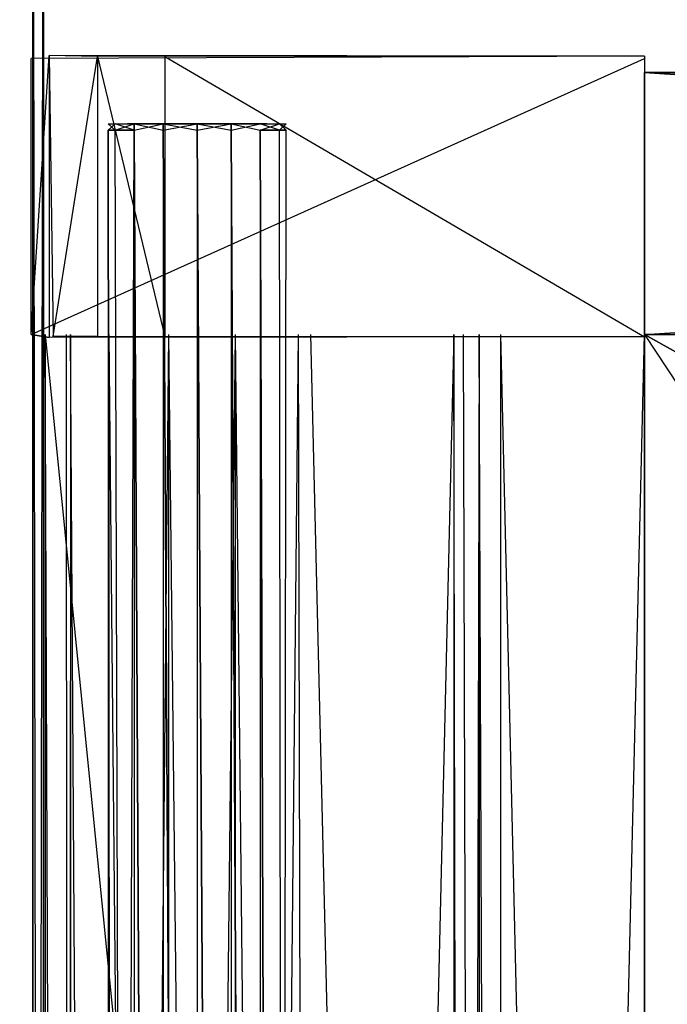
# Model space of a CAD drawing. Extents: x 0 to 0.8, y -0.501 to 0.
# Tile 42 of 105: x 0.031 to 0.07, y -0.158 to -0.098. Entities that reach past the tile are written whole.
import ezdxf

# ---------------------------------------------------------------- set-up
doc = ezdxf.new("R2010")
doc.units = 0
for name, color, linetype in [('L11_DRAWERBOXU_1___REPLACEMTFOR', 7, 'CONTINUOUS'), ('L12_DRAWERBOXU_2___REPLACEMTFOR', 7, 'CONTINUOUS'), ('L13_DRAWERBOXU_3___REPLACEMTFOR', 7, 'CONTINUOUS'), ('L14_DRAWERBOXU_4___REPLACEMTFOR', 7, 'CONTINUOUS'), ('L16_DRAWERBOXU_6___REPLACEMTFOR', 7, 'CONTINUOUS'), ('L22_DRAWERBOXO_2___REPLACEMTFOR', 7, 'CONTINUOUS'), ('L24_DRAWERBOXO_4___REPLACEMTFOR', 7, 'CONTINUOUS'), ('L26_DRAWERBOXO_6___REPLACEMTFOR', 7, 'CONTINUOUS'), ('L27_DRAWERBOXO_7___REPLACEMTFOR', 7, 'CONTINUOUS'), ('L2_KORPUS3_2', 7, 'CONTINUOUS'), ('L7_KORPUS2_5___REPLACEMTFOREMPT', 7, 'CONTINUOUS'), ('L9_ABDECKPL_0___REPLACEMTFOREMP', 7, 'CONTINUOUS')]:
    doc.layers.add(name, color=color, linetype=linetype)

msp = doc.modelspace()

# ---------------------------------------------------------------- linework, layer by layer
at = {"layer": 'L11_DRAWERBOXU_1___REPLACEMTFOR', "color": 250}
for points, invisible_edges in [([(0.068985, -0.100053, 0.23544), (0.031642, -0.100191, 0.100063), (0.032737, -0.100008, 0.225992), (0.068985, -0.100053, 0.23544)], 14), ([(0.032737, -0.100008, 0.225992), (0.031642, -0.117009, 0.100063), (0.032737, -0.117192, 0.225992), (0.032737, -0.100008, 0.225992)], 13), ([(0.031642, -0.117009, 0.100063), (0.032737, -0.100008, 0.225992), (0.031642, -0.100191, 0.100063), (0.031642, -0.117009, 0.100063)], 14), ([(0.068985, -0.100053, 0.23544), (0.068985, -0.10019, 0.100056), (0.031642, -0.100191, 0.100063), (0.068985, -0.100053, 0.23544)], 14), ([(0.068985, -0.100053, 0.23544), (0.032737, -0.100008, 0.225992), (0.035668, -0.100076, 0.233451), (0.068985, -0.100053, 0.23544)], 14), ([(0.035668, -0.100076, 0.233451), (0.032737, -0.100008, 0.225992), (0.032982, -0.100082, 0.229701), (0.035668, -0.100076, 0.233451)], 14), ([(0.032982, -0.117119, 0.229701), (0.032737, -0.100008, 0.225992), (0.032737, -0.117192, 0.225992), (0.032982, -0.117119, 0.229701)], 13), ([(0.032737, -0.100008, 0.225992), (0.032982, -0.117119, 0.229701), (0.032982, -0.100082, 0.229701), (0.032737, -0.100008, 0.225992)], 14), ([(0.035668, -0.100076, 0.233451), (0.032982, -0.117119, 0.229701), (0.035668, -0.117124, 0.233451), (0.035668, -0.100076, 0.233451)], 13), ([(0.032982, -0.117119, 0.229701), (0.035668, -0.100076, 0.233451), (0.032982, -0.100082, 0.229701), (0.032982, -0.117119, 0.229701)], 14), ([(0.068985, -0.100053, 0.23544), (0.035668, -0.100076, 0.233451), (0.039779, -0.100065, 0.235387), (0.068985, -0.100053, 0.23544)], 14), ([(0.035668, -0.100076, 0.233451), (0.039779, -0.117136, 0.235387), (0.039779, -0.100065, 0.235387), (0.035668, -0.100076, 0.233451)], 14), ([(0.039779, -0.117136, 0.235387), (0.035668, -0.100076, 0.233451), (0.035668, -0.117124, 0.233451), (0.039779, -0.117136, 0.235387)], 13), ([(0.039779, -0.100065, 0.235387), (0.068985, -0.117147, 0.23544), (0.068985, -0.100053, 0.23544), (0.039779, -0.100065, 0.235387)], 14), ([(0.068985, -0.117147, 0.23544), (0.039779, -0.100065, 0.235387), (0.039779, -0.117136, 0.235387), (0.068985, -0.117147, 0.23544)], 13), ([(0.068985, -0.117011, 0.100056), (0.068985, -0.100053, 0.23544), (0.068985, -0.117147, 0.23544), (0.068985, -0.117011, 0.100056)], 13), ([(0.068985, -0.100053, 0.23544), (0.068985, -0.117011, 0.100056), (0.068985, -0.10019, 0.100056), (0.068985, -0.100053, 0.23544)], 14), ([(0.068985, -0.10019, 0.100056), (0.031642, -0.117009, 0.100063), (0.031642, -0.100191, 0.100063), (0.068985, -0.10019, 0.100056)], 13), ([(0.031642, -0.117009, 0.100063), (0.068985, -0.10019, 0.100056), (0.068985, -0.117011, 0.100056), (0.031642, -0.117009, 0.100063)], 14), ([(0.032737, -0.117192, 0.225992), (0.031642, -0.117009, 0.100063), (0.068985, -0.117011, 0.100056), (0.032737, -0.117192, 0.225992)], 14), ([(0.068985, -0.117147, 0.23544), (0.032737, -0.117192, 0.225992), (0.068985, -0.117011, 0.100056), (0.068985, -0.117147, 0.23544)], 14), ([(0.035668, -0.117124, 0.233451), (0.032982, -0.117119, 0.229701), (0.032737, -0.117192, 0.225992), (0.035668, -0.117124, 0.233451)], 14), ([(0.068985, -0.117147, 0.23544), (0.035668, -0.117124, 0.233451), (0.032737, -0.117192, 0.225992), (0.068985, -0.117147, 0.23544)], 14), ([(0.068985, -0.117147, 0.23544), (0.039779, -0.117136, 0.235387), (0.035668, -0.117124, 0.233451), (0.068985, -0.117147, 0.23544)], 14)]:
    msp.add_3dface(points, dxfattribs=dict(at, invisible_edges=invisible_edges))
at = {"layer": 'L12_DRAWERBOXU_2___REPLACEMTFOR', "color": 250}
for points, invisible_edges in [([(0.7263, -0.11701, 0.235041), (0.068985, -0.101038, 0.235041), (0.068985, -0.11701, 0.235041), (0.7263, -0.11701, 0.235041)], 13), ([(0.068985, -0.101038, 0.235041), (0.7263, -0.11701, 0.235041), (0.7263, -0.101038, 0.235041), (0.068985, -0.101038, 0.235041)], 14), ([(0.068985, -0.101038, 0.235041), (0.7263, -0.101038, 0.100056), (0.068985, -0.101038, 0.100056), (0.068985, -0.101038, 0.235041)], 13), ([(0.7263, -0.101038, 0.100056), (0.068985, -0.101038, 0.235041), (0.7263, -0.101038, 0.235041), (0.7263, -0.101038, 0.100056)], 14), ([(0.068985, -0.101038, 0.100056), (0.7263, -0.11701, 0.100056), (0.068985, -0.11701, 0.100056), (0.068985, -0.101038, 0.100056)], 13), ([(0.7263, -0.11701, 0.100056), (0.068985, -0.101038, 0.100056), (0.7263, -0.101038, 0.100056), (0.7263, -0.11701, 0.100056)], 14), ([(0.068985, -0.101038, 0.235041), (0.068985, -0.11701, 0.100056), (0.068985, -0.11701, 0.235041), (0.068985, -0.101038, 0.235041)], 13), ([(0.068985, -0.11701, 0.100056), (0.068985, -0.101038, 0.235041), (0.068985, -0.101038, 0.100056), (0.068985, -0.11701, 0.100056)], 14), ([(0.7263, -0.11701, 0.100056), (0.068985, -0.11701, 0.235041), (0.068985, -0.11701, 0.100056), (0.7263, -0.11701, 0.100056)], 13), ([(0.068985, -0.11701, 0.235041), (0.7263, -0.11701, 0.100056), (0.7263, -0.11701, 0.235041), (0.068985, -0.11701, 0.235041)], 14)]:
    msp.add_3dface(points, dxfattribs=dict(at, invisible_edges=invisible_edges))
at = {"layer": 'L13_DRAWERBOXU_3___REPLACEMTFOR', "color": 250}
for points, invisible_edges in [([(0.068985, -0.117001, 0.116054), (0.7263, -0.117001, 0.100056), (0.068985, -0.117001, 0.100056), (0.068985, -0.117001, 0.116054)], 13), ([(0.7263, -0.117001, 0.100056), (0.068985, -0.117001, 0.116054), (0.7263, -0.117001, 0.116054), (0.7263, -0.117001, 0.100056)], 14), ([(0.7263, -0.484537, 0.116054), (0.068985, -0.117001, 0.116054), (0.068985, -0.484537, 0.116054), (0.7263, -0.484537, 0.116054)], 13), ([(0.068985, -0.117001, 0.116054), (0.7263, -0.484537, 0.116054), (0.7263, -0.117001, 0.116054), (0.068985, -0.117001, 0.116054)], 14), ([(0.068985, -0.117001, 0.100056), (0.7263, -0.484537, 0.100056), (0.068985, -0.484537, 0.100056), (0.068985, -0.117001, 0.100056)], 13), ([(0.7263, -0.484537, 0.100056), (0.068985, -0.117001, 0.100056), (0.7263, -0.117001, 0.100056), (0.7263, -0.484537, 0.100056)], 14), ([(0.068985, -0.117001, 0.116054), (0.068985, -0.484537, 0.100056), (0.068985, -0.484537, 0.116054), (0.068985, -0.117001, 0.116054)], 13), ([(0.068985, -0.484537, 0.100056), (0.068985, -0.117001, 0.116054), (0.068985, -0.117001, 0.100056), (0.068985, -0.484537, 0.100056)], 14)]:
    msp.add_3dface(points, dxfattribs=dict(at, invisible_edges=invisible_edges))
at = {"layer": 'L14_DRAWERBOXU_4___REPLACEMTFOR', "color": 250}
for points, invisible_edges in [([(0.036331, -0.104181, 0.23464), (0.036744, -0.104555, 0.236714), (0.036331, -0.104555, 0.23464), (0.036331, -0.104181, 0.23464)], 13), ([(0.036744, -0.104555, 0.236714), (0.036331, -0.104181, 0.23464), (0.036744, -0.104181, 0.236714), (0.036744, -0.104555, 0.236714)], 14), ([(0.036744, -0.104181, 0.232567), (0.036331, -0.104555, 0.23464), (0.036744, -0.104555, 0.232567), (0.036744, -0.104181, 0.232567)], 13), ([(0.036331, -0.104555, 0.23464), (0.036744, -0.104181, 0.232567), (0.036331, -0.104181, 0.23464), (0.036331, -0.104555, 0.23464)], 14), ([(0.037836, -0.104181, 0.233019), (0.036331, -0.104181, 0.23464), (0.036744, -0.104181, 0.232567), (0.037836, -0.104181, 0.233019)], 13), ([(0.036331, -0.104181, 0.23464), (0.037836, -0.104181, 0.233019), (0.037514, -0.104181, 0.23464), (0.036331, -0.104181, 0.23464)], 14), ([(0.037836, -0.104181, 0.236262), (0.036331, -0.104181, 0.23464), (0.037514, -0.104181, 0.23464), (0.037836, -0.104181, 0.236262)], 13), ([(0.036331, -0.104181, 0.23464), (0.037836, -0.104181, 0.236262), (0.036744, -0.104181, 0.236714), (0.036331, -0.104181, 0.23464)], 14), ([(0.036744, -0.104181, 0.236714), (0.037919, -0.104555, 0.238472), (0.036744, -0.104555, 0.236714), (0.036744, -0.104181, 0.236714)], 13), ([(0.037919, -0.104555, 0.238472), (0.036744, -0.104181, 0.236714), (0.037919, -0.104181, 0.238472), (0.037919, -0.104555, 0.238472)], 14), ([(0.037919, -0.104181, 0.230809), (0.036744, -0.104555, 0.232567), (0.037919, -0.104555, 0.230809), (0.037919, -0.104181, 0.230809)], 13), ([(0.036744, -0.104555, 0.232567), (0.037919, -0.104181, 0.230809), (0.036744, -0.104181, 0.232567), (0.036744, -0.104555, 0.232567)], 14), ([(0.038755, -0.104181, 0.231645), (0.036744, -0.104181, 0.232567), (0.037919, -0.104181, 0.230809), (0.038755, -0.104181, 0.231645)], 13), ([(0.036744, -0.104181, 0.232567), (0.038755, -0.104181, 0.231645), (0.037836, -0.104181, 0.233019), (0.036744, -0.104181, 0.232567)], 14), ([(0.038755, -0.104181, 0.237636), (0.036744, -0.104181, 0.236714), (0.037836, -0.104181, 0.236262), (0.038755, -0.104181, 0.237636)], 13), ([(0.036744, -0.104181, 0.236714), (0.038755, -0.104181, 0.237636), (0.037919, -0.104181, 0.238472), (0.036744, -0.104181, 0.236714)], 14), ([(0.037836, -0.104181, 0.233019), (0.045987, -0.104181, 0.23464), (0.037514, -0.104181, 0.23464), (0.037836, -0.104181, 0.233019)], 13), ([(0.037514, -0.104181, 0.23464), (0.045987, -0.104181, 0.23464), (0.045665, -0.104181, 0.236262), (0.037514, -0.104181, 0.23464)], 10), ([(0.037514, -0.104181, 0.23464), (0.045665, -0.104181, 0.236262), (0.037836, -0.104181, 0.236262), (0.037514, -0.104181, 0.23464)], 13), ([(0.038755, -0.104181, 0.231645), (0.045665, -0.104181, 0.233019), (0.037836, -0.104181, 0.233019), (0.038755, -0.104181, 0.231645)], 13), ([(0.037836, -0.104181, 0.233019), (0.045665, -0.104181, 0.233019), (0.045987, -0.104181, 0.23464), (0.037836, -0.104181, 0.233019)], 10), ([(0.037836, -0.104181, 0.236262), (0.045665, -0.104181, 0.236262), (0.044746, -0.104181, 0.237636), (0.037836, -0.104181, 0.236262)], 14), ([(0.037836, -0.104181, 0.236262), (0.044746, -0.104181, 0.237636), (0.038755, -0.104181, 0.237636), (0.037836, -0.104181, 0.236262)], 15), ([(0.039677, -0.104181, 0.239647), (0.037919, -0.104555, 0.238472), (0.037919, -0.104181, 0.238472), (0.039677, -0.104181, 0.239647)], 13), ([(0.037919, -0.104555, 0.238472), (0.039677, -0.104181, 0.239647), (0.039677, -0.104555, 0.239647), (0.037919, -0.104555, 0.238472)], 14), ([(0.039677, -0.104555, 0.229634), (0.037919, -0.104181, 0.230809), (0.037919, -0.104555, 0.230809), (0.039677, -0.104555, 0.229634)], 13), ([(0.037919, -0.104181, 0.230809), (0.039677, -0.104555, 0.229634), (0.039677, -0.104181, 0.229634), (0.037919, -0.104181, 0.230809)], 14), ([(0.040129, -0.104181, 0.230726), (0.037919, -0.104181, 0.230809), (0.039677, -0.104181, 0.229634), (0.040129, -0.104181, 0.230726)], 13), ([(0.037919, -0.104181, 0.230809), (0.040129, -0.104181, 0.230726), (0.038755, -0.104181, 0.231645), (0.037919, -0.104181, 0.230809)], 14), ([(0.040129, -0.104181, 0.238554), (0.037919, -0.104181, 0.238472), (0.038755, -0.104181, 0.237636), (0.040129, -0.104181, 0.238554)], 13), ([(0.037919, -0.104181, 0.238472), (0.040129, -0.104181, 0.238554), (0.039677, -0.104181, 0.239647), (0.037919, -0.104181, 0.238472)], 14), ([(0.040129, -0.104181, 0.230726), (0.044746, -0.104181, 0.231645), (0.038755, -0.104181, 0.231645), (0.040129, -0.104181, 0.230726)], 13), ([(0.038755, -0.104181, 0.231645), (0.044746, -0.104181, 0.231645), (0.045665, -0.104181, 0.233019), (0.038755, -0.104181, 0.231645)], 10), ([(0.038755, -0.104181, 0.237636), (0.044746, -0.104181, 0.237636), (0.043372, -0.104181, 0.238554), (0.038755, -0.104181, 0.237636)], 15), ([(0.038755, -0.104181, 0.237636), (0.043372, -0.104181, 0.238554), (0.040129, -0.104181, 0.238554), (0.038755, -0.104181, 0.237636)], 15), ([(0.04175, -0.104181, 0.240059), (0.039677, -0.104555, 0.239647), (0.039677, -0.104181, 0.239647), (0.04175, -0.104181, 0.240059)], 13), ([(0.039677, -0.104555, 0.239647), (0.04175, -0.104181, 0.240059), (0.04175, -0.104555, 0.240059), (0.039677, -0.104555, 0.239647)], 14), ([(0.04175, -0.104555, 0.229222), (0.039677, -0.104181, 0.229634), (0.039677, -0.104555, 0.229634), (0.04175, -0.104555, 0.229222)], 13), ([(0.039677, -0.104181, 0.229634), (0.04175, -0.104555, 0.229222), (0.04175, -0.104181, 0.229222), (0.039677, -0.104181, 0.229634)], 14), ([(0.04175, -0.104181, 0.230404), (0.039677, -0.104181, 0.229634), (0.04175, -0.104181, 0.229222), (0.04175, -0.104181, 0.230404)], 13), ([(0.039677, -0.104181, 0.229634), (0.04175, -0.104181, 0.230404), (0.040129, -0.104181, 0.230726), (0.039677, -0.104181, 0.229634)], 14), ([(0.04175, -0.104181, 0.238877), (0.039677, -0.104181, 0.239647), (0.040129, -0.104181, 0.238554), (0.04175, -0.104181, 0.238877)], 13), ([(0.039677, -0.104181, 0.239647), (0.04175, -0.104181, 0.238877), (0.04175, -0.104181, 0.240059), (0.039677, -0.104181, 0.239647)], 14), ([(0.043372, -0.104181, 0.230726), (0.040129, -0.104181, 0.230726), (0.04175, -0.104181, 0.230404), (0.043372, -0.104181, 0.230726)], 13), ([(0.040129, -0.104181, 0.230726), (0.043372, -0.104181, 0.230726), (0.044746, -0.104181, 0.231645), (0.040129, -0.104181, 0.230726)], 10), ([(0.040129, -0.104181, 0.238554), (0.043372, -0.104181, 0.238554), (0.04175, -0.104181, 0.238877), (0.040129, -0.104181, 0.238554)], 15), ([(0.043824, -0.104555, 0.229634), (0.04175, -0.104181, 0.229222), (0.04175, -0.104555, 0.229222), (0.043824, -0.104555, 0.229634)], 13), ([(0.04175, -0.104181, 0.229222), (0.043824, -0.104555, 0.229634), (0.043824, -0.104181, 0.229634), (0.04175, -0.104181, 0.229222)], 14), ([(0.043824, -0.104181, 0.239647), (0.04175, -0.104555, 0.240059), (0.04175, -0.104181, 0.240059), (0.043824, -0.104181, 0.239647)], 13), ([(0.04175, -0.104555, 0.240059), (0.043824, -0.104181, 0.239647), (0.043824, -0.104555, 0.239647), (0.04175, -0.104555, 0.240059)], 14), ([(0.043824, -0.104181, 0.239647), (0.04175, -0.104181, 0.238877), (0.043372, -0.104181, 0.238554), (0.043824, -0.104181, 0.239647)], 13), ([(0.04175, -0.104181, 0.238877), (0.043824, -0.104181, 0.239647), (0.04175, -0.104181, 0.240059), (0.04175, -0.104181, 0.238877)], 14), ([(0.043824, -0.104181, 0.229634), (0.04175, -0.104181, 0.230404), (0.04175, -0.104181, 0.229222), (0.043824, -0.104181, 0.229634)], 13), ([(0.04175, -0.104181, 0.230404), (0.043824, -0.104181, 0.229634), (0.043372, -0.104181, 0.230726), (0.04175, -0.104181, 0.230404)], 14), ([(0.045583, -0.104181, 0.238472), (0.043372, -0.104181, 0.238554), (0.044746, -0.104181, 0.237636), (0.045583, -0.104181, 0.238472)], 13), ([(0.043372, -0.104181, 0.238554), (0.045583, -0.104181, 0.238472), (0.043824, -0.104181, 0.239647), (0.043372, -0.104181, 0.238554)], 14), ([(0.045583, -0.104181, 0.230809), (0.043372, -0.104181, 0.230726), (0.043824, -0.104181, 0.229634), (0.045583, -0.104181, 0.230809)], 13), ([(0.043372, -0.104181, 0.230726), (0.045583, -0.104181, 0.230809), (0.044746, -0.104181, 0.231645), (0.043372, -0.104181, 0.230726)], 14), ([(0.045583, -0.104555, 0.230809), (0.043824, -0.104181, 0.229634), (0.043824, -0.104555, 0.229634), (0.045583, -0.104555, 0.230809)], 13), ([(0.043824, -0.104181, 0.229634), (0.045583, -0.104555, 0.230809), (0.045583, -0.104181, 0.230809), (0.043824, -0.104181, 0.229634)], 14), ([(0.045583, -0.104181, 0.238472), (0.043824, -0.104555, 0.239647), (0.043824, -0.104181, 0.239647), (0.045583, -0.104181, 0.238472)], 13), ([(0.043824, -0.104555, 0.239647), (0.045583, -0.104181, 0.238472), (0.045583, -0.104555, 0.238472), (0.043824, -0.104555, 0.239647)], 14), ([(0.046757, -0.104181, 0.236714), (0.044746, -0.104181, 0.237636), (0.045665, -0.104181, 0.236262), (0.046757, -0.104181, 0.236714)], 13), ([(0.044746, -0.104181, 0.237636), (0.046757, -0.104181, 0.236714), (0.045583, -0.104181, 0.238472), (0.044746, -0.104181, 0.237636)], 14), ([(0.046757, -0.104181, 0.232567), (0.044746, -0.104181, 0.231645), (0.045583, -0.104181, 0.230809), (0.046757, -0.104181, 0.232567)], 13), ([(0.044746, -0.104181, 0.231645), (0.046757, -0.104181, 0.232567), (0.045665, -0.104181, 0.233019), (0.044746, -0.104181, 0.231645)], 14), ([(0.046757, -0.104181, 0.232567), (0.045583, -0.104555, 0.230809), (0.046757, -0.104555, 0.232567), (0.046757, -0.104181, 0.232567)], 13), ([(0.045583, -0.104555, 0.230809), (0.046757, -0.104181, 0.232567), (0.045583, -0.104181, 0.230809), (0.045583, -0.104555, 0.230809)], 14), ([(0.045583, -0.104181, 0.238472), (0.046757, -0.104555, 0.236714), (0.045583, -0.104555, 0.238472), (0.045583, -0.104181, 0.238472)], 13), ([(0.046757, -0.104555, 0.236714), (0.045583, -0.104181, 0.238472), (0.046757, -0.104181, 0.236714), (0.046757, -0.104555, 0.236714)], 14), ([(0.045987, -0.104181, 0.23464), (0.046757, -0.104181, 0.236714), (0.045665, -0.104181, 0.236262), (0.045987, -0.104181, 0.23464)], 14), ([(0.04717, -0.104181, 0.23464), (0.045665, -0.104181, 0.233019), (0.046757, -0.104181, 0.232567), (0.04717, -0.104181, 0.23464)], 13), ([(0.045665, -0.104181, 0.233019), (0.04717, -0.104181, 0.23464), (0.045987, -0.104181, 0.23464), (0.045665, -0.104181, 0.233019)], 14), ([(0.046757, -0.104181, 0.236714), (0.045987, -0.104181, 0.23464), (0.04717, -0.104181, 0.23464), (0.046757, -0.104181, 0.236714)], 13), ([(0.04717, -0.104181, 0.23464), (0.046757, -0.104555, 0.232567), (0.04717, -0.104555, 0.23464), (0.04717, -0.104181, 0.23464)], 13), ([(0.046757, -0.104555, 0.232567), (0.04717, -0.104181, 0.23464), (0.046757, -0.104181, 0.232567), (0.046757, -0.104555, 0.232567)], 14), ([(0.046757, -0.104181, 0.236714), (0.04717, -0.104555, 0.23464), (0.046757, -0.104555, 0.236714), (0.046757, -0.104181, 0.236714)], 13), ([(0.04717, -0.104555, 0.23464), (0.046757, -0.104181, 0.236714), (0.04717, -0.104181, 0.23464), (0.04717, -0.104555, 0.23464)], 14), ([(0.036331, -0.104555, 0.23464), (0.036744, -0.458087, 0.236714), (0.036331, -0.458087, 0.23464), (0.036331, -0.104555, 0.23464)], 13), ([(0.036744, -0.458087, 0.236714), (0.036331, -0.104555, 0.23464), (0.036744, -0.104555, 0.236714), (0.036744, -0.458087, 0.236714)], 14), ([(0.036744, -0.458087, 0.232567), (0.036331, -0.104555, 0.23464), (0.036331, -0.458087, 0.23464), (0.036744, -0.458087, 0.232567)], 13), ([(0.036331, -0.104555, 0.23464), (0.036744, -0.458087, 0.232567), (0.036744, -0.104555, 0.232567), (0.036331, -0.104555, 0.23464)], 14), ([(0.036744, -0.104555, 0.236714), (0.037919, -0.458087, 0.238472), (0.036744, -0.458087, 0.236714), (0.036744, -0.104555, 0.236714)], 13), ([(0.037919, -0.458087, 0.238472), (0.036744, -0.104555, 0.236714), (0.037919, -0.104555, 0.238472), (0.037919, -0.458087, 0.238472)], 14), ([(0.037919, -0.104555, 0.230809), (0.036744, -0.458087, 0.232567), (0.037919, -0.458087, 0.230809), (0.037919, -0.104555, 0.230809)], 13), ([(0.036744, -0.458087, 0.232567), (0.037919, -0.104555, 0.230809), (0.036744, -0.104555, 0.232567), (0.036744, -0.458087, 0.232567)], 14), ([(0.037919, -0.104555, 0.238472), (0.039677, -0.458087, 0.239647), (0.037919, -0.458087, 0.238472), (0.037919, -0.104555, 0.238472)], 13), ([(0.039677, -0.458087, 0.239647), (0.037919, -0.104555, 0.238472), (0.039677, -0.104555, 0.239647), (0.039677, -0.458087, 0.239647)], 14), ([(0.039677, -0.458087, 0.229634), (0.037919, -0.104555, 0.230809), (0.037919, -0.458087, 0.230809), (0.039677, -0.458087, 0.229634)], 13), ([(0.037919, -0.104555, 0.230809), (0.039677, -0.458087, 0.229634), (0.039677, -0.104555, 0.229634), (0.037919, -0.104555, 0.230809)], 14), ([(0.039677, -0.104555, 0.239647), (0.04175, -0.458087, 0.240059), (0.039677, -0.458087, 0.239647), (0.039677, -0.104555, 0.239647)], 13), ([(0.04175, -0.458087, 0.240059), (0.039677, -0.104555, 0.239647), (0.04175, -0.104555, 0.240059), (0.04175, -0.458087, 0.240059)], 14), ([(0.04175, -0.458087, 0.229222), (0.039677, -0.104555, 0.229634), (0.039677, -0.458087, 0.229634), (0.04175, -0.458087, 0.229222)], 13), ([(0.039677, -0.104555, 0.229634), (0.04175, -0.458087, 0.229222), (0.04175, -0.104555, 0.229222), (0.039677, -0.104555, 0.229634)], 14), ([(0.043824, -0.458087, 0.229634), (0.04175, -0.104555, 0.229222), (0.04175, -0.458087, 0.229222), (0.043824, -0.458087, 0.229634)], 13), ([(0.04175, -0.104555, 0.229222), (0.043824, -0.458087, 0.229634), (0.043824, -0.104555, 0.229634), (0.04175, -0.104555, 0.229222)], 14), ([(0.04175, -0.104555, 0.240059), (0.043824, -0.458087, 0.239647), (0.04175, -0.458087, 0.240059), (0.04175, -0.104555, 0.240059)], 13), ([(0.043824, -0.458087, 0.239647), (0.04175, -0.104555, 0.240059), (0.043824, -0.104555, 0.239647), (0.043824, -0.458087, 0.239647)], 14), ([(0.045583, -0.458087, 0.230809), (0.043824, -0.104555, 0.229634), (0.043824, -0.458087, 0.229634), (0.045583, -0.458087, 0.230809)], 13), ([(0.043824, -0.104555, 0.229634), (0.045583, -0.458087, 0.230809), (0.045583, -0.104555, 0.230809), (0.043824, -0.104555, 0.229634)], 14), ([(0.043824, -0.104555, 0.239647), (0.045583, -0.458087, 0.238472), (0.043824, -0.458087, 0.239647), (0.043824, -0.104555, 0.239647)], 13), ([(0.045583, -0.458087, 0.238472), (0.043824, -0.104555, 0.239647), (0.045583, -0.104555, 0.238472), (0.045583, -0.458087, 0.238472)], 14), ([(0.046757, -0.458087, 0.232567), (0.045583, -0.104555, 0.230809), (0.045583, -0.458087, 0.230809), (0.046757, -0.458087, 0.232567)], 13), ([(0.045583, -0.104555, 0.230809), (0.046757, -0.458087, 0.232567), (0.046757, -0.104555, 0.232567), (0.045583, -0.104555, 0.230809)], 14), ([(0.045583, -0.104555, 0.238472), (0.046757, -0.458087, 0.236714), (0.045583, -0.458087, 0.238472), (0.045583, -0.104555, 0.238472)], 13), ([(0.046757, -0.458087, 0.236714), (0.045583, -0.104555, 0.238472), (0.046757, -0.104555, 0.236714), (0.046757, -0.458087, 0.236714)], 14), ([(0.04717, -0.104555, 0.23464), (0.046757, -0.458087, 0.232567), (0.04717, -0.458087, 0.23464), (0.04717, -0.104555, 0.23464)], 13), ([(0.046757, -0.458087, 0.232567), (0.04717, -0.104555, 0.23464), (0.046757, -0.104555, 0.232567), (0.046757, -0.458087, 0.232567)], 14), ([(0.046757, -0.104555, 0.236714), (0.04717, -0.458087, 0.23464), (0.046757, -0.458087, 0.236714), (0.046757, -0.104555, 0.236714)], 13), ([(0.04717, -0.458087, 0.23464), (0.046757, -0.104555, 0.236714), (0.04717, -0.104555, 0.23464), (0.04717, -0.458087, 0.23464)], 14)]:
    msp.add_3dface(points, dxfattribs=dict(at, invisible_edges=invisible_edges))
at = {"layer": 'L16_DRAWERBOXU_6___REPLACEMTFOR', "color": 250}
for points, invisible_edges in [([(0.068985, -0.48454, 0.100056), (0.0325, -0.117001, 0.100056), (0.0325, -0.48454, 0.100056), (0.068985, -0.48454, 0.100056)], 13), ([(0.0325, -0.117001, 0.100056), (0.068985, -0.48454, 0.100056), (0.068985, -0.117001, 0.100056), (0.0325, -0.117001, 0.100056)], 14), ([(0.0325, -0.117001, 0.100056), (0.033786, -0.48454, 0.175627), (0.0325, -0.48454, 0.100056), (0.0325, -0.117001, 0.100056)], 13), ([(0.033786, -0.48454, 0.175627), (0.0325, -0.117001, 0.100056), (0.033786, -0.117001, 0.175627), (0.033786, -0.48454, 0.175627)], 14), ([(0.033786, -0.117001, 0.175627), (0.034033, -0.48454, 0.179002), (0.033786, -0.48454, 0.175627), (0.033786, -0.117001, 0.175627)], 13), ([(0.034033, -0.48454, 0.179002), (0.033786, -0.117001, 0.175627), (0.034033, -0.117001, 0.179002), (0.034033, -0.48454, 0.179002)], 14), ([(0.034033, -0.117001, 0.179002), (0.03638, -0.48454, 0.182278), (0.034033, -0.48454, 0.179002), (0.034033, -0.117001, 0.179002)], 13), ([(0.03638, -0.48454, 0.182278), (0.034033, -0.117001, 0.179002), (0.03638, -0.117001, 0.182278), (0.03638, -0.48454, 0.182278)], 14), ([(0.03638, -0.117001, 0.182278), (0.040027, -0.48454, 0.183994), (0.03638, -0.48454, 0.182278), (0.03638, -0.117001, 0.182278)], 13), ([(0.040027, -0.48454, 0.183994), (0.03638, -0.117001, 0.182278), (0.040027, -0.117001, 0.183994), (0.040027, -0.48454, 0.183994)], 14), ([(0.040027, -0.117001, 0.183994), (0.044089, -0.48454, 0.184044), (0.040027, -0.48454, 0.183994), (0.040027, -0.117001, 0.183994)], 13), ([(0.044089, -0.48454, 0.184044), (0.040027, -0.117001, 0.183994), (0.044089, -0.117001, 0.184044), (0.044089, -0.48454, 0.184044)], 14), ([(0.044089, -0.117001, 0.184044), (0.047928, -0.48454, 0.182713), (0.044089, -0.48454, 0.184044), (0.044089, -0.117001, 0.184044)], 13), ([(0.047928, -0.48454, 0.182713), (0.044089, -0.117001, 0.184044), (0.047928, -0.117001, 0.182713), (0.047928, -0.48454, 0.182713)], 14), ([(0.047928, -0.117001, 0.182713), (0.04868, -0.48454, 0.181645), (0.047928, -0.48454, 0.182713), (0.047928, -0.117001, 0.182713)], 13), ([(0.04868, -0.48454, 0.181645), (0.047928, -0.117001, 0.182713), (0.04868, -0.117001, 0.181645), (0.04868, -0.48454, 0.181645)], 14), ([(0.04868, -0.48454, 0.181645), (0.057389, -0.117001, 0.128699), (0.057389, -0.48454, 0.128699), (0.04868, -0.48454, 0.181645)], 13), ([(0.057389, -0.117001, 0.128699), (0.04868, -0.48454, 0.181645), (0.04868, -0.117001, 0.181645), (0.057389, -0.117001, 0.128699)], 14), ([(0.057389, -0.117001, 0.128699), (0.05797, -0.48454, 0.12666), (0.057389, -0.48454, 0.128699), (0.057389, -0.117001, 0.128699)], 13), ([(0.05797, -0.48454, 0.12666), (0.057389, -0.117001, 0.128699), (0.05797, -0.117001, 0.12666), (0.05797, -0.48454, 0.12666)], 14), ([(0.05797, -0.117001, 0.12666), (0.058933, -0.48454, 0.124772), (0.05797, -0.48454, 0.12666), (0.05797, -0.117001, 0.12666)], 13), ([(0.058933, -0.48454, 0.124772), (0.05797, -0.117001, 0.12666), (0.058933, -0.117001, 0.124773), (0.058933, -0.48454, 0.124772)], 14), ([(0.058933, -0.117001, 0.124773), (0.060242, -0.48454, 0.123106), (0.058933, -0.48454, 0.124772), (0.058933, -0.117001, 0.124773)], 13), ([(0.060242, -0.48454, 0.123106), (0.058933, -0.117001, 0.124773), (0.060242, -0.117001, 0.123106), (0.060242, -0.48454, 0.123106)], 14), ([(0.060242, -0.117001, 0.123106), (0.068985, -0.48454, 0.116797), (0.060242, -0.48454, 0.123106), (0.060242, -0.117001, 0.123106)], 13), ([(0.068985, -0.48454, 0.116797), (0.060242, -0.117001, 0.123106), (0.068985, -0.117001, 0.116797), (0.068985, -0.48454, 0.116797)], 14), ([(0.068985, -0.117001, 0.116797), (0.068985, -0.48454, 0.100056), (0.068985, -0.48454, 0.116797), (0.068985, -0.117001, 0.116797)], 13), ([(0.068985, -0.48454, 0.100056), (0.068985, -0.117001, 0.116797), (0.068985, -0.117001, 0.100056), (0.068985, -0.48454, 0.100056)], 14)]:
    msp.add_3dface(points, dxfattribs=dict(at, invisible_edges=invisible_edges))
at = {"layer": 'L22_DRAWERBOXO_2___REPLACEMTFOR', "color": 250}
for points, invisible_edges in [([(0.311531, -0.117001, 0.378577), (0.068985, -0.484537, 0.378577), (0.068985, -0.117001, 0.378577), (0.311531, -0.117001, 0.378577)], 13), ([(0.068985, -0.484537, 0.378577), (0.311531, -0.117001, 0.378577), (0.311531, -0.484537, 0.378577), (0.068985, -0.484537, 0.378577)], 14), ([(0.311531, -0.484537, 0.394575), (0.068985, -0.117001, 0.394575), (0.068985, -0.484537, 0.394575), (0.311531, -0.484537, 0.394575)], 13), ([(0.068985, -0.117001, 0.394575), (0.311531, -0.484537, 0.394575), (0.311531, -0.117001, 0.394575), (0.068985, -0.117001, 0.394575)], 14), ([(0.068985, -0.117001, 0.394575), (0.068985, -0.484537, 0.378577), (0.068985, -0.484537, 0.394575), (0.068985, -0.117001, 0.394575)], 13), ([(0.068985, -0.484537, 0.378577), (0.068985, -0.117001, 0.394575), (0.068985, -0.117001, 0.378577), (0.068985, -0.484537, 0.378577)], 14), ([(0.068985, -0.117001, 0.378577), (0.311531, -0.117001, 0.394575), (0.311531, -0.117001, 0.378577), (0.068985, -0.117001, 0.378577)], 13), ([(0.311531, -0.117001, 0.394575), (0.068985, -0.117001, 0.378577), (0.068985, -0.117001, 0.394575), (0.311531, -0.117001, 0.394575)], 14)]:
    msp.add_3dface(points, dxfattribs=dict(at, invisible_edges=invisible_edges))
at = {"layer": 'L24_DRAWERBOXO_4___REPLACEMTFOR', "color": 250}
for points, invisible_edges in [([(0.068985, -0.100053, 0.463643), (0.031642, -0.100191, 0.378583), (0.032737, -0.100008, 0.454195), (0.068985, -0.100053, 0.463643)], 14), ([(0.032737, -0.100008, 0.454195), (0.031642, -0.117009, 0.378583), (0.032737, -0.117192, 0.454195), (0.032737, -0.100008, 0.454195)], 13), ([(0.031642, -0.117009, 0.378583), (0.032737, -0.100008, 0.454195), (0.031642, -0.100191, 0.378583), (0.031642, -0.117009, 0.378583)], 14), ([(0.068985, -0.100053, 0.463643), (0.068985, -0.10019, 0.378577), (0.031642, -0.100191, 0.378583), (0.068985, -0.100053, 0.463643)], 14), ([(0.068985, -0.100053, 0.463643), (0.032737, -0.100008, 0.454195), (0.035668, -0.100076, 0.461654), (0.068985, -0.100053, 0.463643)], 14), ([(0.035668, -0.100076, 0.461654), (0.032737, -0.100008, 0.454195), (0.032982, -0.100082, 0.457903), (0.035668, -0.100076, 0.461654)], 14), ([(0.032982, -0.117119, 0.457903), (0.032737, -0.100008, 0.454195), (0.032737, -0.117192, 0.454195), (0.032982, -0.117119, 0.457903)], 13), ([(0.032737, -0.100008, 0.454195), (0.032982, -0.117119, 0.457903), (0.032982, -0.100082, 0.457903), (0.032737, -0.100008, 0.454195)], 14), ([(0.035668, -0.100076, 0.461654), (0.032982, -0.117119, 0.457903), (0.035668, -0.117124, 0.461654), (0.035668, -0.100076, 0.461654)], 13), ([(0.032982, -0.117119, 0.457903), (0.035668, -0.100076, 0.461654), (0.032982, -0.100082, 0.457903), (0.032982, -0.117119, 0.457903)], 14), ([(0.068985, -0.100053, 0.463643), (0.035668, -0.100076, 0.461654), (0.039779, -0.100065, 0.46359), (0.068985, -0.100053, 0.463643)], 14), ([(0.035668, -0.100076, 0.461654), (0.039779, -0.117136, 0.46359), (0.039779, -0.100065, 0.46359), (0.035668, -0.100076, 0.461654)], 14), ([(0.039779, -0.117136, 0.46359), (0.035668, -0.100076, 0.461654), (0.035668, -0.117124, 0.461654), (0.039779, -0.117136, 0.46359)], 13), ([(0.039779, -0.100065, 0.46359), (0.068985, -0.117147, 0.463643), (0.068985, -0.100053, 0.463643), (0.039779, -0.100065, 0.46359)], 14), ([(0.068985, -0.117147, 0.463643), (0.039779, -0.100065, 0.46359), (0.039779, -0.117136, 0.46359), (0.068985, -0.117147, 0.463643)], 13), ([(0.068985, -0.117011, 0.378577), (0.068985, -0.100053, 0.463643), (0.068985, -0.117147, 0.463643), (0.068985, -0.117011, 0.378577)], 13), ([(0.068985, -0.100053, 0.463643), (0.068985, -0.117011, 0.378577), (0.068985, -0.10019, 0.378577), (0.068985, -0.100053, 0.463643)], 14), ([(0.068985, -0.10019, 0.378577), (0.031642, -0.117009, 0.378583), (0.031642, -0.100191, 0.378583), (0.068985, -0.10019, 0.378577)], 13), ([(0.031642, -0.117009, 0.378583), (0.068985, -0.10019, 0.378577), (0.068985, -0.117011, 0.378577), (0.031642, -0.117009, 0.378583)], 14), ([(0.032737, -0.117192, 0.454195), (0.031642, -0.117009, 0.378583), (0.068985, -0.117011, 0.378577), (0.032737, -0.117192, 0.454195)], 14), ([(0.068985, -0.117147, 0.463643), (0.032737, -0.117192, 0.454195), (0.068985, -0.117011, 0.378577), (0.068985, -0.117147, 0.463643)], 14), ([(0.035668, -0.117124, 0.461654), (0.032982, -0.117119, 0.457903), (0.032737, -0.117192, 0.454195), (0.035668, -0.117124, 0.461654)], 14), ([(0.068985, -0.117147, 0.463643), (0.035668, -0.117124, 0.461654), (0.032737, -0.117192, 0.454195), (0.068985, -0.117147, 0.463643)], 14), ([(0.068985, -0.117147, 0.463643), (0.039779, -0.117136, 0.46359), (0.035668, -0.117124, 0.461654), (0.068985, -0.117147, 0.463643)], 14)]:
    msp.add_3dface(points, dxfattribs=dict(at, invisible_edges=invisible_edges))
at = {"layer": 'L26_DRAWERBOXO_6___REPLACEMTFOR', "color": 250}
for points, invisible_edges in [([(0.311742, -0.11701, 0.462567), (0.068985, -0.101038, 0.462567), (0.068985, -0.11701, 0.462567), (0.311742, -0.11701, 0.462567)], 13), ([(0.068985, -0.101038, 0.462567), (0.311742, -0.11701, 0.462567), (0.311742, -0.101038, 0.462567), (0.068985, -0.101038, 0.462567)], 14), ([(0.068985, -0.101038, 0.378577), (0.311742, -0.101038, 0.462567), (0.311742, -0.101038, 0.378577), (0.068985, -0.101038, 0.378577)], 13), ([(0.311742, -0.101038, 0.462567), (0.068985, -0.101038, 0.378577), (0.068985, -0.101038, 0.462567), (0.311742, -0.101038, 0.462567)], 14), ([(0.311742, -0.101038, 0.378577), (0.068985, -0.11701, 0.378577), (0.068985, -0.101038, 0.378577), (0.311742, -0.101038, 0.378577)], 13), ([(0.068985, -0.11701, 0.378577), (0.311742, -0.101038, 0.378577), (0.311742, -0.11701, 0.378577), (0.068985, -0.11701, 0.378577)], 14), ([(0.068985, -0.101038, 0.462567), (0.068985, -0.11701, 0.378577), (0.068985, -0.11701, 0.462567), (0.068985, -0.101038, 0.462567)], 13), ([(0.068985, -0.11701, 0.378577), (0.068985, -0.101038, 0.462567), (0.068985, -0.101038, 0.378577), (0.068985, -0.11701, 0.378577)], 14), ([(0.311742, -0.11701, 0.462567), (0.068985, -0.11701, 0.378577), (0.311742, -0.11701, 0.378577), (0.311742, -0.11701, 0.462567)], 13), ([(0.068985, -0.11701, 0.378577), (0.311742, -0.11701, 0.462567), (0.068985, -0.11701, 0.462567), (0.068985, -0.11701, 0.378577)], 14)]:
    msp.add_3dface(points, dxfattribs=dict(at, invisible_edges=invisible_edges))
at = {"layer": 'L27_DRAWERBOXO_7___REPLACEMTFOR', "color": 250}
for points, invisible_edges in [([(0.068985, -0.484537, 0.378577), (0.0325, -0.117001, 0.378577), (0.0325, -0.484537, 0.378577), (0.068985, -0.484537, 0.378577)], 13), ([(0.0325, -0.117001, 0.378577), (0.068985, -0.484537, 0.378577), (0.068985, -0.117001, 0.378577), (0.0325, -0.117001, 0.378577)], 14), ([(0.0325, -0.117001, 0.378577), (0.033786, -0.484537, 0.454148), (0.0325, -0.484537, 0.378577), (0.0325, -0.117001, 0.378577)], 13), ([(0.033786, -0.484537, 0.454148), (0.0325, -0.117001, 0.378577), (0.033786, -0.117001, 0.454148), (0.033786, -0.484537, 0.454148)], 14), ([(0.033786, -0.484537, 0.454148), (0.034033, -0.117001, 0.457523), (0.034033, -0.484537, 0.457523), (0.033786, -0.484537, 0.454148)], 13), ([(0.034033, -0.117001, 0.457523), (0.033786, -0.484537, 0.454148), (0.033786, -0.117001, 0.454148), (0.034033, -0.117001, 0.457523)], 14), ([(0.034033, -0.117001, 0.457523), (0.03638, -0.484537, 0.460799), (0.034033, -0.484537, 0.457523), (0.034033, -0.117001, 0.457523)], 13), ([(0.03638, -0.484537, 0.460799), (0.034033, -0.117001, 0.457523), (0.03638, -0.117001, 0.460799), (0.03638, -0.484537, 0.460799)], 14), ([(0.040027, -0.117001, 0.462515), (0.03638, -0.484537, 0.460799), (0.03638, -0.117001, 0.460799), (0.040027, -0.117001, 0.462515)], 13), ([(0.03638, -0.484537, 0.460799), (0.040027, -0.117001, 0.462515), (0.040027, -0.484537, 0.462515), (0.03638, -0.484537, 0.460799)], 14), ([(0.044089, -0.117001, 0.462565), (0.040027, -0.484537, 0.462515), (0.040027, -0.117001, 0.462515), (0.044089, -0.117001, 0.462565)], 13), ([(0.040027, -0.484537, 0.462515), (0.044089, -0.117001, 0.462565), (0.044089, -0.484537, 0.462565), (0.040027, -0.484537, 0.462515)], 14), ([(0.047928, -0.117001, 0.461234), (0.044089, -0.484537, 0.462565), (0.044089, -0.117001, 0.462565), (0.047928, -0.117001, 0.461234)], 13), ([(0.044089, -0.484537, 0.462565), (0.047928, -0.117001, 0.461234), (0.047928, -0.484537, 0.461233), (0.044089, -0.484537, 0.462565)], 14), ([(0.047928, -0.117001, 0.461234), (0.04868, -0.484537, 0.460166), (0.047928, -0.484537, 0.461233), (0.047928, -0.117001, 0.461234)], 13), ([(0.04868, -0.484537, 0.460166), (0.047928, -0.117001, 0.461234), (0.04868, -0.117001, 0.460166), (0.04868, -0.484537, 0.460166)], 14), ([(0.04868, -0.117001, 0.460166), (0.057389, -0.484537, 0.407219), (0.04868, -0.484537, 0.460166), (0.04868, -0.117001, 0.460166)], 13), ([(0.057389, -0.484537, 0.407219), (0.04868, -0.117001, 0.460166), (0.057389, -0.117001, 0.407219), (0.057389, -0.484537, 0.407219)], 14), ([(0.057389, -0.117001, 0.407219), (0.05797, -0.484537, 0.405181), (0.057389, -0.484537, 0.407219), (0.057389, -0.117001, 0.407219)], 13), ([(0.05797, -0.484537, 0.405181), (0.057389, -0.117001, 0.407219), (0.05797, -0.117001, 0.405181), (0.05797, -0.484537, 0.405181)], 14), ([(0.05797, -0.484537, 0.405181), (0.058933, -0.117001, 0.403293), (0.058933, -0.484537, 0.403293), (0.05797, -0.484537, 0.405181)], 13), ([(0.058933, -0.117001, 0.403293), (0.05797, -0.484537, 0.405181), (0.05797, -0.117001, 0.405181), (0.058933, -0.117001, 0.403293)], 14), ([(0.058933, -0.117001, 0.403293), (0.060242, -0.484537, 0.401626), (0.058933, -0.484537, 0.403293), (0.058933, -0.117001, 0.403293)], 13), ([(0.060242, -0.484537, 0.401626), (0.058933, -0.117001, 0.403293), (0.060242, -0.117001, 0.401626), (0.060242, -0.484537, 0.401626)], 14), ([(0.068985, -0.117001, 0.395318), (0.060242, -0.484537, 0.401626), (0.060242, -0.117001, 0.401626), (0.068985, -0.117001, 0.395318)], 13), ([(0.060242, -0.484537, 0.401626), (0.068985, -0.117001, 0.395318), (0.068985, -0.484537, 0.395318), (0.060242, -0.484537, 0.401626)], 14), ([(0.068985, -0.117001, 0.395318), (0.068985, -0.484537, 0.378577), (0.068985, -0.484537, 0.395318), (0.068985, -0.117001, 0.395318)], 13), ([(0.068985, -0.484537, 0.378577), (0.068985, -0.117001, 0.395318), (0.068985, -0.117001, 0.378577), (0.068985, -0.484537, 0.378577)], 14)]:
    msp.add_3dface(points, dxfattribs=dict(at, invisible_edges=invisible_edges))
at = {"layer": 'L2_KORPUS3_2', "color": 8, "invisible_edges": 15}
for points in [[(0.002909, -0.500668), (0.002912, -0.003857), (0.1, -0.500668), (0.002909, -0.500668)], [(0.002912, -0.003858, 0.00769), (0.002909, -0.500667, 0.00769), (0.1, -0.500667, 0.00769), (0.002912, -0.003858, 0.00769)], [(0.1, -0.500668), (0.002912, -0.003857), (0.1, -0.003857), (0.1, -0.500668)], [(0.002912, -0.003858, 0.00769), (0.1, -0.500667, 0.00769), (0.1, -0.003858, 0.00769), (0.002912, -0.003858, 0.00769)]]:
    msp.add_3dface(points, dxfattribs=at)
at = {"layer": 'L7_KORPUS2_5___REPLACEMTFOREMPT', "color": 250}
for points, invisible_edges in [([(0.031741, -0.071707, 0.024322), (0.031741, -0.480549, 0.023923), (0.031741, -0.480549, 0.024322), (0.031741, -0.071707, 0.024322)], 13), ([(0.031741, -0.480549, 0.023923), (0.031741, -0.071707, 0.024322), (0.031741, -0.071707, 0.023923), (0.031741, -0.480549, 0.023923)], 14), ([(0.031741, -0.480549, 0.023923), (0.031741, -0.071707, 0.00749), (0.031741, -0.480549, 0.00749), (0.031741, -0.480549, 0.023923)], 13), ([(0.031741, -0.071707, 0.00749), (0.031741, -0.480549, 0.023923), (0.031741, -0.071707, 0.023923), (0.031741, -0.071707, 0.00749)], 14), ([(0.031741, -0.071707, 0.00749), (0.031741, -0.480549, 0.006866), (0.031741, -0.480549, 0.00749), (0.031741, -0.071707, 0.00749)], 13), ([(0.031741, -0.480549, 0.006866), (0.031741, -0.071707, 0.00749), (0.031741, -0.071707, 0.006866), (0.031741, -0.480549, 0.006866)], 14), ([(0.032383, -0.480549, 0.024322), (0.031741, -0.071707, 0.024322), (0.031741, -0.480549, 0.024322), (0.032383, -0.480549, 0.024322)], 13), ([(0.031741, -0.071707, 0.024322), (0.032383, -0.480549, 0.024322), (0.032383, -0.071707, 0.024322), (0.031741, -0.071707, 0.024322)], 14), ([(0.032383, -0.071707, 0.006866), (0.031741, -0.480549, 0.006866), (0.031741, -0.071707, 0.006866), (0.032383, -0.071707, 0.006866)], 13), ([(0.031741, -0.480549, 0.006866), (0.032383, -0.071707, 0.006866), (0.032383, -0.480549, 0.006866), (0.031741, -0.480549, 0.006866)], 14), ([(0.723741, -0.071707, 0.006866), (0.032383, -0.480549, 0.006866), (0.032383, -0.071707, 0.006866), (0.723741, -0.071707, 0.006866)], 13), ([(0.032383, -0.480549, 0.006866), (0.723741, -0.071707, 0.006866), (0.723741, -0.480549, 0.006866), (0.032383, -0.480549, 0.006866)], 14), ([(0.723741, -0.480549, 0.024322), (0.032383, -0.071707, 0.024322), (0.032383, -0.480549, 0.024322), (0.723741, -0.480549, 0.024322)], 13), ([(0.032383, -0.071707, 0.024322), (0.723741, -0.480549, 0.024322), (0.723741, -0.071707, 0.024322), (0.032383, -0.071707, 0.024322)], 14)]:
    msp.add_3dface(points, dxfattribs=dict(at, invisible_edges=invisible_edges))
at = {"layer": 'L9_ABDECKPL_0___REPLACEMTFOREMP', "color": 39}
for points, invisible_edges in [([(0.001665, -0.49991, 0.591216), (0.001616, -0.00109, 0.591216), (0.071779, -0.00109, 0.591216), (0.001665, -0.49991, 0.591216)], 15), ([(0.001616, -0.001093, 0.603217), (0.001665, -0.499907, 0.603217), (0.075865, -0.001093, 0.603217), (0.001616, -0.001093, 0.603217)], 15), ([(0.001665, -0.49991, 0.591216), (0.071779, -0.00109, 0.591216), (0.071779, -0.49991, 0.591216), (0.001665, -0.49991, 0.591216)], 15), ([(0.075865, -0.001093, 0.603217), (0.001665, -0.499907, 0.603217), (0.071779, -0.499907, 0.603217), (0.075865, -0.001093, 0.603217)], 9)]:
    msp.add_3dface(points, dxfattribs=dict(at, invisible_edges=invisible_edges))

doc.saveas('drawing.dxf')
